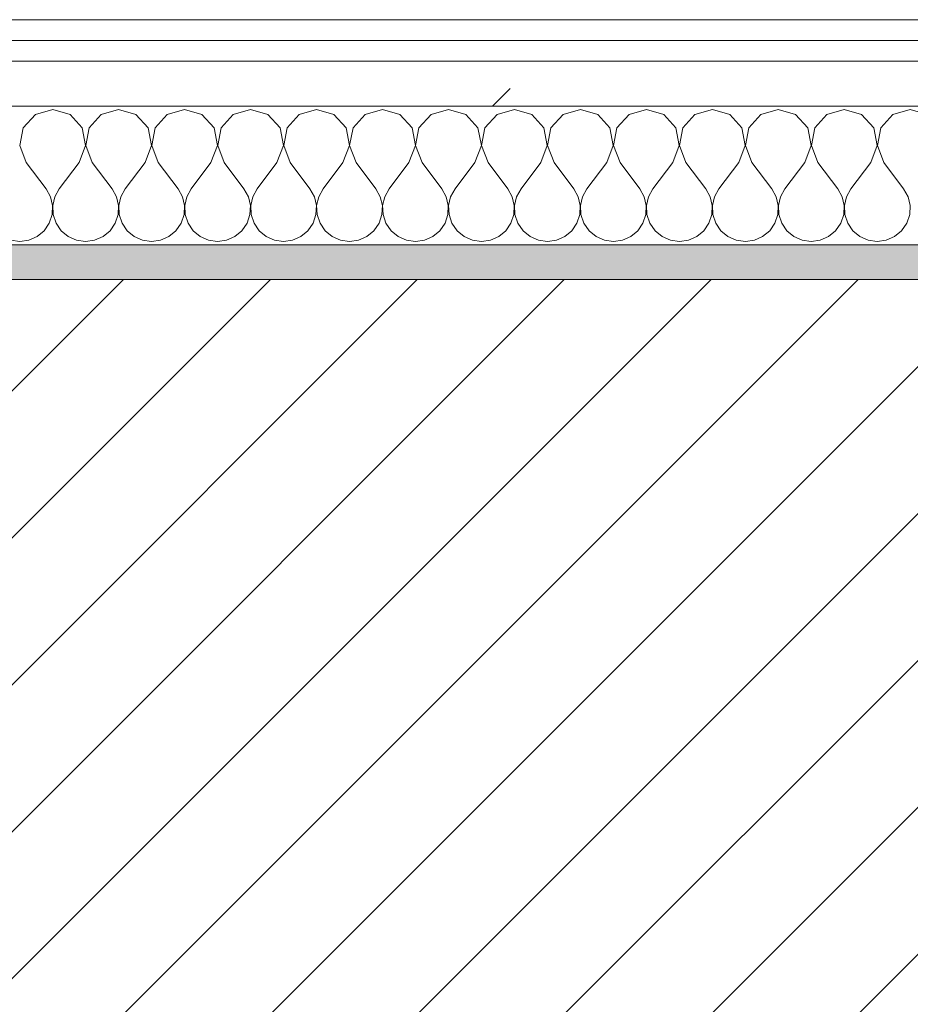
# Model space of a CAD drawing. Header units: millimetres. Extents: x -40968 to 77376, y -17881 to 4746.
# Tile 82 of 180: x -14895 to -14638, y -1413 to -1129. Entities that reach past the tile are written whole.
import ezdxf

# ---------------------------------------------------------------- set-up
doc = ezdxf.new("R2010")
doc.units = ezdxf.units.MM
doc.header["$MEASUREMENT"] = 0
doc.linetypes.add('Wipeout_Contour', pattern=[1000, 0, -1000])
doc.layers.add('12_FAÇ_Façana', color=7, linetype='Continuous')
doc.layers.add('Nuevo_08_E_Envans secs', color=7, linetype='Continuous')
for name, color, linetype, lineweight, true_color in [('12_FAÇ_Façana_Pluma_Nº__176', 7, 'Continuous', 15, 0x93a0c6), ('Nuevo_08_E_Envans secs_Pluma_Nº__102', 7, 'Continuous', 5, 0xcccccc), ('Nuevo_08_E_Envans secs_Pluma_Nº__171', 171, 'Continuous', 13, 0xaaaaff), ('Nuevo_08_E_Envans secs_Pluma_Nº__177', 7, 'Continuous', 15, 0xf7e046)]:
    doc.layers.add(name, color=color, linetype=linetype, lineweight=lineweight, true_color=true_color)
for name, color, linetype, lineweight in [('12_FAÇ_Façana_Pluma_Nº__2', 8, 'Continuous', 5), ('12_FAÇ_Façana_Pluma_Nº__7', 7, 'Continuous', 5), ('Nuevo_08_E_Envans secs_Pluma_Nº__1', 7, 'Continuous', 5)]:
    doc.layers.add(name, color=color, linetype=linetype, lineweight=lineweight)
pattern_1 = [(45, (0, 0), (-183.8478, 183.8478), [195, -65]), (45, (7e-14, 183.85), (-183.8478, 183.8478), [195, -65])]

# ---------------------------------------------------------------- blocks, each defined once
blk = doc.blocks.new('Muro_12_5', base_point=(-16936.43, -1193.98))
at = {"layer": '12_FAÇ_Façana_Pluma_Nº__176', "linetype": 'Continuous', "lineweight": 0, "true_color": 0x495063}
blk.add_hatch(color=251, dxfattribs=at).paths.add_polyline_path([(-14135.93, -1193.98), (-16936.43, -1193.98), (-16936.43, -1203.98), (-14135.93, -1203.98)])
at = {"layer": '12_FAÇ_Façana_Pluma_Nº__2', "linetype": 'Continuous', "lineweight": 5}
h = blk.add_hatch(dxfattribs=at)
h.set_pattern_fill('Ceramic_0005', color=8, style=0, pattern_type=2)
h.set_pattern_definition([(45, (0, 0), (-21.213203, 21.213203), [])])
h.paths.add_polyline_path([(-16936.43, -1418.98), (-14135.93, -1418.98), (-14135.93, -1203.98), (-16936.43, -1203.98)])
at = {"layer": '12_FAÇ_Façana_Pluma_Nº__7', "color": 7, "linetype": 'Continuous', "lineweight": 5}
blk.add_line((-14135.93, -1203.98), (-16936.43, -1203.98), dxfattribs=at)
at = {"layer": '12_FAÇ_Façana_Pluma_Nº__7', "color": 7, "linetype": 'Continuous', "lineweight": 5, "flags": 128}
blk.add_lwpolyline([(-14135.93, -1193.98), (-16936.43, -1193.98)], dxfattribs=at)
blk = doc.blocks.new('*X233')
at = {"layer": 'Nuevo_08_E_Envans secs_Pluma_Nº__102', "color": 254, "linetype": 'Continuous', "lineweight": 5, "true_color": 0xcccccc}
for p, q in [((-14890.72, -1156.35), (-14894.23, -1160.19)), ((-14885.71, -1154.93), (-14890.72, -1156.35)), ((-14880.71, -1156.35), (-14885.71, -1154.93)), ((-14877.2, -1160.19), (-14880.71, -1156.35)), ((-14871.67, -1156.35), (-14875.19, -1160.19)), ((-14866.67, -1154.93), (-14871.67, -1156.35)), ((-14861.66, -1156.35), (-14866.67, -1154.93)), ((-14858.15, -1160.19), (-14861.66, -1156.35)), ((-14852.63, -1156.35), (-14856.14, -1160.19)), ((-14847.62, -1154.93), (-14852.63, -1156.35)), ((-14842.61, -1156.35), (-14847.62, -1154.93)), ((-14839.1, -1160.19), (-14842.61, -1156.35)), ((-14833.58, -1156.35), (-14837.09, -1160.19)), ((-14828.57, -1154.93), (-14833.58, -1156.35)), ((-14823.56, -1156.35), (-14828.57, -1154.93)), ((-14820.05, -1160.19), (-14823.56, -1156.35)), ((-14814.53, -1156.35), (-14818.04, -1160.19)), ((-14809.52, -1154.93), (-14814.53, -1156.35)), ((-14804.52, -1156.35), (-14809.52, -1154.93)), ((-14801.01, -1160.19), (-14804.52, -1156.35)), ((-14795.48, -1156.35), (-14798.99, -1160.19)), ((-14790.48, -1154.93), (-14795.48, -1156.35)), ((-14785.47, -1156.35), (-14790.48, -1154.93)), ((-14781.96, -1160.19), (-14785.47, -1156.35)), ((-14776.44, -1156.35), (-14779.95, -1160.19)), ((-14771.43, -1154.93), (-14776.44, -1156.35)), ((-14766.42, -1156.35), (-14771.43, -1154.93)), ((-14762.91, -1160.19), (-14766.42, -1156.35)), ((-14757.39, -1156.35), (-14760.9, -1160.19)), ((-14752.38, -1154.93), (-14757.39, -1156.35)), ((-14747.37, -1156.35), (-14752.38, -1154.93)), ((-14743.86, -1160.19), (-14747.37, -1156.35)), ((-14738.34, -1156.35), (-14741.85, -1160.19)), ((-14733.33, -1154.93), (-14738.34, -1156.35)), ((-14728.33, -1156.35), (-14733.33, -1154.93)), ((-14724.81, -1160.19), (-14728.33, -1156.35)), ((-14719.29, -1156.35), (-14722.8, -1160.19)), ((-14714.29, -1154.93), (-14719.29, -1156.35)), ((-14709.28, -1156.35), (-14714.29, -1154.93)), ((-14705.77, -1160.19), (-14709.28, -1156.35)), ((-14700.25, -1156.35), (-14703.76, -1160.19)), ((-14695.24, -1154.93), (-14700.25, -1156.35)), ((-14690.23, -1156.35), (-14695.24, -1154.93)), ((-14686.72, -1160.19), (-14690.23, -1156.35)), ((-14681.2, -1156.35), (-14684.71, -1160.19)), ((-14676.19, -1154.93), (-14681.2, -1156.35)), ((-14671.18, -1156.35), (-14676.19, -1154.93)), ((-14667.67, -1160.19), (-14671.18, -1156.35)), ((-14662.15, -1156.35), (-14665.66, -1160.19)), ((-14657.14, -1154.93), (-14662.15, -1156.35)), ((-14652.14, -1156.35), (-14657.14, -1154.93)), ((-14648.62, -1160.19), (-14652.14, -1156.35)), ((-14643.1, -1156.35), (-14646.61, -1160.19)), ((-14638.1, -1154.93), (-14643.1, -1156.35)), ((-14633.09, -1156.35), (-14638.1, -1154.93)), ((-14894.23, -1160.19), (-14895.2, -1165.31)), ((-14876.23, -1165.31), (-14877.2, -1160.19)), ((-14875.19, -1160.19), (-14876.15, -1165.31)), ((-14857.18, -1165.31), (-14858.15, -1160.19)), ((-14856.14, -1160.19), (-14857.1, -1165.31)), ((-14838.13, -1165.31), (-14839.1, -1160.19)), ((-14837.09, -1160.19), (-14838.06, -1165.31)), ((-14819.09, -1165.31), (-14820.05, -1160.19)), ((-14818.04, -1160.19), (-14819.01, -1165.31)), ((-14800.04, -1165.31), (-14801.01, -1160.19)), ((-14798.99, -1160.19), (-14799.96, -1165.31)), ((-14780.99, -1165.31), (-14781.96, -1160.19)), ((-14779.95, -1160.19), (-14780.91, -1165.31)), ((-14761.94, -1165.31), (-14762.91, -1160.19)), ((-14760.9, -1160.19), (-14761.87, -1165.31)), ((-14742.9, -1165.31), (-14743.86, -1160.19)), ((-14741.85, -1160.19), (-14742.82, -1165.31)), ((-14723.85, -1165.31), (-14724.81, -1160.19)), ((-14722.8, -1160.19), (-14723.77, -1165.31)), ((-14704.8, -1165.31), (-14705.77, -1160.19)), ((-14703.76, -1160.19), (-14704.72, -1165.31)), ((-14685.75, -1165.31), (-14686.72, -1160.19)), ((-14684.71, -1160.19), (-14685.68, -1165.31)), ((-14666.71, -1165.31), (-14667.67, -1160.19)), ((-14665.66, -1160.19), (-14666.63, -1165.31)), ((-14647.66, -1165.31), (-14648.62, -1160.19)), ((-14646.61, -1160.19), (-14647.58, -1165.31)), ((-14895.2, -1165.31), (-14893.33, -1170.17)), ((-14878.1, -1170.17), (-14876.23, -1165.31)), ((-14876.15, -1165.31), (-14874.29, -1170.17)), ((-14859.05, -1170.17), (-14857.18, -1165.31)), ((-14857.1, -1165.31), (-14855.24, -1170.17)), ((-14840, -1170.17), (-14838.13, -1165.31)), ((-14838.06, -1165.31), (-14836.19, -1170.17)), ((-14820.95, -1170.17), (-14819.09, -1165.31)), ((-14819.01, -1165.31), (-14817.14, -1170.17)), ((-14801.9, -1170.17), (-14800.04, -1165.31)), ((-14799.96, -1165.31), (-14798.1, -1170.17)), ((-14782.86, -1170.17), (-14780.99, -1165.31)), ((-14780.91, -1165.31), (-14779.05, -1170.17)), ((-14763.81, -1170.17), (-14761.94, -1165.31)), ((-14761.87, -1165.31), (-14760, -1170.17)), ((-14744.76, -1170.17), (-14742.9, -1165.31)), ((-14742.82, -1165.31), (-14740.95, -1170.17)), ((-14725.71, -1170.17), (-14723.85, -1165.31)), ((-14723.77, -1165.31), (-14721.9, -1170.17)), ((-14706.67, -1170.17), (-14704.8, -1165.31)), ((-14704.72, -1165.31), (-14702.86, -1170.17)), ((-14687.62, -1170.17), (-14685.75, -1165.31)), ((-14685.68, -1165.31), (-14683.81, -1170.17)), ((-14668.57, -1170.17), (-14666.71, -1165.31)), ((-14666.63, -1165.31), (-14664.76, -1170.17)), ((-14649.52, -1170.17), (-14647.66, -1165.31)), ((-14647.58, -1165.31), (-14645.71, -1170.17)), ((-14893.33, -1170.17), (-14887.62, -1177.79)), ((-14878.1, -1170.17), (-14883.81, -1177.79)), ((-14874.29, -1170.17), (-14868.57, -1177.79)), ((-14859.05, -1170.17), (-14864.76, -1177.79)), ((-14855.24, -1170.17), (-14849.52, -1177.79)), ((-14840, -1170.17), (-14845.71, -1177.79)), ((-14836.19, -1170.17), (-14830.48, -1177.79)), ((-14820.95, -1170.17), (-14826.67, -1177.79)), ((-14817.14, -1170.17), (-14811.43, -1177.79)), ((-14801.9, -1170.17), (-14807.62, -1177.79)), ((-14798.1, -1170.17), (-14792.38, -1177.79)), ((-14782.86, -1170.17), (-14788.57, -1177.79)), ((-14779.05, -1170.17), (-14773.33, -1177.79)), ((-14763.81, -1170.17), (-14769.52, -1177.79)), ((-14760, -1170.17), (-14754.29, -1177.79)), ((-14744.76, -1170.17), (-14750.48, -1177.79)), ((-14740.95, -1170.17), (-14735.24, -1177.79)), ((-14725.71, -1170.17), (-14731.43, -1177.79)), ((-14721.9, -1170.17), (-14716.19, -1177.79)), ((-14706.67, -1170.17), (-14712.38, -1177.79)), ((-14702.86, -1170.17), (-14697.14, -1177.79)), ((-14687.62, -1170.17), (-14693.33, -1177.79)), ((-14683.81, -1170.17), (-14678.1, -1177.79)), ((-14668.57, -1170.17), (-14674.29, -1177.79)), ((-14664.76, -1170.17), (-14659.05, -1177.79)), ((-14649.52, -1170.17), (-14655.24, -1177.79)), ((-14645.71, -1170.17), (-14640, -1177.79)), ((-14886.35, -1180.08), (-14887.62, -1177.79)), ((-14883.81, -1177.79), (-14885.08, -1180.08)), ((-14867.3, -1180.08), (-14868.57, -1177.79)), ((-14864.76, -1177.79), (-14866.03, -1180.08)), ((-14848.25, -1180.08), (-14849.52, -1177.79)), ((-14845.71, -1177.79), (-14846.99, -1180.08)), ((-14829.2, -1180.08), (-14830.48, -1177.79)), ((-14826.67, -1177.79), (-14827.94, -1180.08)), ((-14810.16, -1180.08), (-14811.43, -1177.79)), ((-14807.62, -1177.79), (-14808.89, -1180.08)), ((-14791.11, -1180.08), (-14792.38, -1177.79)), ((-14788.57, -1177.79), (-14789.84, -1180.08)), ((-14772.06, -1180.08), (-14773.33, -1177.79)), ((-14769.52, -1177.79), (-14770.8, -1180.08)), ((-14753.01, -1180.08), (-14754.29, -1177.79)), ((-14750.48, -1177.79), (-14751.75, -1180.08)), ((-14733.97, -1180.08), (-14735.24, -1177.79)), ((-14731.43, -1177.79), (-14732.7, -1180.08)), ((-14714.92, -1180.08), (-14716.19, -1177.79)), ((-14712.38, -1177.79), (-14713.65, -1180.08)), ((-14695.87, -1180.08), (-14697.14, -1177.79)), ((-14693.33, -1177.79), (-14694.6, -1180.08)), ((-14676.82, -1180.08), (-14678.1, -1177.79)), ((-14674.29, -1177.79), (-14675.56, -1180.08)), ((-14657.78, -1180.08), (-14659.05, -1177.79)), ((-14655.24, -1177.79), (-14656.51, -1180.08)), ((-14638.73, -1180.08), (-14640, -1177.79)), ((-14885.75, -1182.64), (-14886.35, -1180.08)), ((-14885.88, -1185.27), (-14885.75, -1182.64)), ((-14885.08, -1180.08), (-14885.68, -1182.64)), ((-14885.68, -1182.64), (-14885.55, -1185.27)), ((-14866.71, -1182.64), (-14867.3, -1180.08)), ((-14866.83, -1185.27), (-14866.71, -1182.64)), ((-14866.03, -1180.08), (-14866.63, -1182.64)), ((-14866.63, -1182.64), (-14866.5, -1185.27)), ((-14847.66, -1182.64), (-14848.25, -1180.08)), ((-14847.78, -1185.27), (-14847.66, -1182.64)), ((-14846.99, -1180.08), (-14847.58, -1182.64)), ((-14847.58, -1182.64), (-14847.45, -1185.27)), ((-14828.61, -1182.64), (-14829.2, -1180.08)), ((-14828.74, -1185.27), (-14828.61, -1182.64)), ((-14827.94, -1180.08), (-14828.53, -1182.64)), ((-14828.53, -1182.64), (-14828.41, -1185.27)), ((-14809.56, -1182.64), (-14810.16, -1180.08)), ((-14809.69, -1185.27), (-14809.56, -1182.64)), ((-14808.89, -1180.08), (-14809.49, -1182.64)), ((-14809.49, -1182.64), (-14809.36, -1185.27)), ((-14790.51, -1182.64), (-14791.11, -1180.08)), ((-14790.64, -1185.27), (-14790.51, -1182.64)), ((-14789.84, -1180.08), (-14790.44, -1182.64)), ((-14790.44, -1182.64), (-14790.31, -1185.27)), ((-14771.47, -1182.64), (-14772.06, -1180.08)), ((-14771.59, -1185.27), (-14771.47, -1182.64)), ((-14770.8, -1180.08), (-14771.39, -1182.64)), ((-14771.39, -1182.64), (-14771.26, -1185.27)), ((-14752.42, -1182.64), (-14753.01, -1180.08)), ((-14752.55, -1185.27), (-14752.42, -1182.64)), ((-14751.75, -1180.08), (-14752.34, -1182.64)), ((-14752.34, -1182.64), (-14752.22, -1185.27)), ((-14733.37, -1182.64), (-14733.97, -1180.08)), ((-14733.5, -1185.27), (-14733.37, -1182.64)), ((-14732.7, -1180.08), (-14733.29, -1182.64)), ((-14733.29, -1182.64), (-14733.17, -1185.27)), ((-14714.32, -1182.64), (-14714.92, -1180.08)), ((-14714.45, -1185.27), (-14714.32, -1182.64)), ((-14713.65, -1180.08), (-14714.25, -1182.64)), ((-14714.25, -1182.64), (-14714.12, -1185.27)), ((-14695.28, -1182.64), (-14695.87, -1180.08)), ((-14695.4, -1185.27), (-14695.28, -1182.64)), ((-14694.6, -1180.08), (-14695.2, -1182.64)), ((-14695.2, -1182.64), (-14695.07, -1185.27)), ((-14676.23, -1182.64), (-14676.82, -1180.08)), ((-14676.36, -1185.27), (-14676.23, -1182.64)), ((-14675.56, -1180.08), (-14676.15, -1182.64)), ((-14676.15, -1182.64), (-14676.02, -1185.27)), ((-14657.18, -1182.64), (-14657.78, -1180.08)), ((-14657.31, -1185.27), (-14657.18, -1182.64)), ((-14656.51, -1180.08), (-14657.1, -1182.64)), ((-14657.1, -1182.64), (-14656.98, -1185.27)), ((-14638.13, -1182.64), (-14638.73, -1180.08)), ((-14638.26, -1185.27), (-14638.13, -1182.64)), ((-14886.72, -1187.76), (-14885.88, -1185.27)), ((-14885.55, -1185.27), (-14884.71, -1187.76)), ((-14867.67, -1187.76), (-14866.83, -1185.27)), ((-14866.5, -1185.27), (-14865.66, -1187.76)), ((-14848.62, -1187.76), (-14847.78, -1185.27)), ((-14847.45, -1185.27), (-14846.61, -1187.76)), ((-14829.58, -1187.76), (-14828.74, -1185.27)), ((-14828.41, -1185.27), (-14827.57, -1187.76)), ((-14810.53, -1187.76), (-14809.69, -1185.27)), ((-14809.36, -1185.27), (-14808.52, -1187.76)), ((-14791.48, -1187.76), (-14790.64, -1185.27)), ((-14790.31, -1185.27), (-14789.47, -1187.76)), ((-14772.43, -1187.76), (-14771.59, -1185.27)), ((-14771.26, -1185.27), (-14770.42, -1187.76)), ((-14753.39, -1187.76), (-14752.55, -1185.27)), ((-14752.22, -1185.27), (-14751.38, -1187.76)), ((-14734.34, -1187.76), (-14733.5, -1185.27)), ((-14733.17, -1185.27), (-14732.33, -1187.76)), ((-14715.29, -1187.76), (-14714.45, -1185.27)), ((-14714.12, -1185.27), (-14713.28, -1187.76)), ((-14696.24, -1187.76), (-14695.4, -1185.27)), ((-14695.07, -1185.27), (-14694.23, -1187.76)), ((-14677.2, -1187.76), (-14676.36, -1185.27)), ((-14676.02, -1185.27), (-14675.19, -1187.76)), ((-14658.15, -1187.76), (-14657.31, -1185.27)), ((-14656.98, -1185.27), (-14656.14, -1187.76)), ((-14639.1, -1187.76), (-14638.26, -1185.27)), ((-14888.21, -1189.92), (-14886.72, -1187.76)), ((-14884.71, -1187.76), (-14883.22, -1189.92)), ((-14869.16, -1189.92), (-14867.67, -1187.76)), ((-14865.66, -1187.76), (-14864.17, -1189.92)), ((-14850.11, -1189.92), (-14848.62, -1187.76)), ((-14846.61, -1187.76), (-14845.13, -1189.92)), ((-14831.06, -1189.92), (-14829.58, -1187.76)), ((-14827.57, -1187.76), (-14826.08, -1189.92)), ((-14812.02, -1189.92), (-14810.53, -1187.76)), ((-14808.52, -1187.76), (-14807.03, -1189.92)), ((-14792.97, -1189.92), (-14791.48, -1187.76)), ((-14789.47, -1187.76), (-14787.98, -1189.92)), ((-14773.92, -1189.92), (-14772.43, -1187.76)), ((-14770.42, -1187.76), (-14768.94, -1189.92)), ((-14754.87, -1189.92), (-14753.39, -1187.76)), ((-14751.38, -1187.76), (-14749.89, -1189.92)), ((-14735.83, -1189.92), (-14734.34, -1187.76)), ((-14732.33, -1187.76), (-14730.84, -1189.92)), ((-14716.78, -1189.92), (-14715.29, -1187.76)), ((-14713.28, -1187.76), (-14711.79, -1189.92)), ((-14697.73, -1189.92), (-14696.24, -1187.76)), ((-14694.23, -1187.76), (-14692.74, -1189.92)), ((-14678.68, -1189.92), (-14677.2, -1187.76)), ((-14675.19, -1187.76), (-14673.7, -1189.92)), ((-14659.64, -1189.92), (-14658.15, -1187.76)), ((-14656.14, -1187.76), (-14654.65, -1189.92)), ((-14640.59, -1189.92), (-14639.1, -1187.76)), ((-14890.23, -1191.6), (-14888.21, -1189.92)), ((-14883.22, -1189.92), (-14881.2, -1191.6)), ((-14871.18, -1191.6), (-14869.16, -1189.92)), ((-14864.17, -1189.92), (-14862.15, -1191.6)), ((-14852.14, -1191.6), (-14850.11, -1189.92)), ((-14845.13, -1189.92), (-14843.1, -1191.6)), ((-14833.09, -1191.6), (-14831.06, -1189.92)), ((-14826.08, -1189.92), (-14824.05, -1191.6)), ((-14814.04, -1191.6), (-14812.02, -1189.92)), ((-14807.03, -1189.92), (-14805.01, -1191.6)), ((-14794.99, -1191.6), (-14792.97, -1189.92)), ((-14787.98, -1189.92), (-14785.96, -1191.6)), ((-14775.95, -1191.6), (-14773.92, -1189.92)), ((-14768.94, -1189.92), (-14766.91, -1191.6)), ((-14756.9, -1191.6), (-14754.87, -1189.92)), ((-14749.89, -1189.92), (-14747.86, -1191.6)), ((-14737.85, -1191.6), (-14735.83, -1189.92)), ((-14730.84, -1189.92), (-14728.82, -1191.6)), ((-14718.8, -1191.6), (-14716.78, -1189.92)), ((-14711.79, -1189.92), (-14709.77, -1191.6)), ((-14699.75, -1191.6), (-14697.73, -1189.92)), ((-14692.74, -1189.92), (-14690.72, -1191.6)), ((-14680.71, -1191.6), (-14678.68, -1189.92)), ((-14673.7, -1189.92), (-14671.67, -1191.6)), ((-14661.66, -1191.6), (-14659.64, -1189.92)), ((-14654.65, -1189.92), (-14652.63, -1191.6)), ((-14642.61, -1191.6), (-14640.59, -1189.92)), ((-14897.84, -1192.66), (-14895.24, -1193.02)), ((-14895.24, -1193.02), (-14892.64, -1192.66)), ((-14892.64, -1192.66), (-14890.23, -1191.6)), ((-14881.2, -1191.6), (-14878.79, -1192.66)), ((-14878.79, -1192.66), (-14876.19, -1193.02)), ((-14876.19, -1193.02), (-14873.59, -1192.66)), ((-14873.59, -1192.66), (-14871.18, -1191.6)), ((-14862.15, -1191.6), (-14859.75, -1192.66)), ((-14859.75, -1192.66), (-14857.14, -1193.02)), ((-14857.14, -1193.02), (-14854.54, -1192.66)), ((-14854.54, -1192.66), (-14852.14, -1191.6)), ((-14843.1, -1191.6), (-14840.7, -1192.66)), ((-14840.7, -1192.66), (-14838.1, -1193.02)), ((-14838.1, -1193.02), (-14835.49, -1192.66)), ((-14835.49, -1192.66), (-14833.09, -1191.6)), ((-14824.05, -1191.6), (-14821.65, -1192.66)), ((-14821.65, -1192.66), (-14819.05, -1193.02)), ((-14819.05, -1193.02), (-14816.45, -1192.66)), ((-14816.45, -1192.66), (-14814.04, -1191.6)), ((-14805.01, -1191.6), (-14802.6, -1192.66)), ((-14802.6, -1192.66), (-14800, -1193.02)), ((-14800, -1193.02), (-14797.4, -1192.66)), ((-14797.4, -1192.66), (-14794.99, -1191.6)), ((-14785.96, -1191.6), (-14783.55, -1192.66)), ((-14783.55, -1192.66), (-14780.95, -1193.02)), ((-14780.95, -1193.02), (-14778.35, -1192.66)), ((-14778.35, -1192.66), (-14775.95, -1191.6)), ((-14766.91, -1191.6), (-14764.51, -1192.66)), ((-14764.51, -1192.66), (-14761.9, -1193.02)), ((-14761.9, -1193.02), (-14759.3, -1192.66)), ((-14759.3, -1192.66), (-14756.9, -1191.6)), ((-14747.86, -1191.6), (-14745.46, -1192.66)), ((-14745.46, -1192.66), (-14742.86, -1193.02)), ((-14742.86, -1193.02), (-14740.25, -1192.66)), ((-14740.25, -1192.66), (-14737.85, -1191.6)), ((-14728.82, -1191.6), (-14726.41, -1192.66)), ((-14726.41, -1192.66), (-14723.81, -1193.02)), ((-14723.81, -1193.02), (-14721.21, -1192.66)), ((-14721.21, -1192.66), (-14718.8, -1191.6)), ((-14709.77, -1191.6), (-14707.36, -1192.66)), ((-14707.36, -1192.66), (-14704.76, -1193.02)), ((-14704.76, -1193.02), (-14702.16, -1192.66)), ((-14702.16, -1192.66), (-14699.75, -1191.6)), ((-14690.72, -1191.6), (-14688.32, -1192.66)), ((-14688.32, -1192.66), (-14685.71, -1193.02)), ((-14685.71, -1193.02), (-14683.11, -1192.66)), ((-14683.11, -1192.66), (-14680.71, -1191.6)), ((-14671.67, -1191.6), (-14669.27, -1192.66)), ((-14669.27, -1192.66), (-14666.67, -1193.02)), ((-14666.67, -1193.02), (-14664.06, -1192.66)), ((-14664.06, -1192.66), (-14661.66, -1191.6)), ((-14652.63, -1191.6), (-14650.22, -1192.66)), ((-14650.22, -1192.66), (-14647.62, -1193.02)), ((-14647.62, -1193.02), (-14645.02, -1192.66)), ((-14645.02, -1192.66), (-14642.61, -1191.6))]:
    blk.add_line(p, q, dxfattribs=at)
blk = doc.blocks.new('Muro_92_5', base_point=(-14135.93, -1193.98))
at = {"layer": 'Nuevo_08_E_Envans secs_Pluma_Nº__1', "color": 7, "linetype": 'Continuous', "lineweight": 5, "flags": 128}
blk.add_lwpolyline([(-16936.43, -1193.98), (-14135.93, -1193.98)], dxfattribs=at)
at = {"color": 254, "linetype": 'Wipeout_Contour', "lineweight": 0, "ltscale": 62310.788122}
blk.add_wipeout([(-14135.93, -1128.98), (-16936.43, -1128.98), (-16936.43, -1134.98), (-14135.93, -1134.98)], dxfattribs=at).dxf.layer = 'Nuevo_08_E_Envans secs'
at = {"color": 254, "linetype": 'Wipeout_Contour', "lineweight": 0, "ltscale": 62315.364932}
blk.add_wipeout([(-14135.93, -1140.98), (-16936.43, -1140.98), (-16936.43, -1153.98), (-14135.93, -1153.98)], dxfattribs=at).dxf.layer = 'Nuevo_08_E_Envans secs'
at = {"layer": 'Nuevo_08_E_Envans secs_Pluma_Nº__171', "linetype": 'Continuous', "lineweight": 13, "true_color": 0xaaaaff}
h = blk.add_hatch(dxfattribs=at)
h.set_pattern_fill('Panellat_HPL_0005', color=161, style=0, pattern_type=2)
h.set_pattern_definition(pattern_1)
h.paths.add_polyline_path([(-14135.93, -1128.98), (-16936.43, -1128.98), (-16936.43, -1134.98), (-14135.93, -1134.98)])
at = {"layer": 'Nuevo_08_E_Envans secs_Pluma_Nº__177', "linetype": 'Continuous', "lineweight": 15, "true_color": 0xf7e046}
h = blk.add_hatch(dxfattribs=at)
h.set_pattern_fill('Panellat_HPL_0005', color=53, style=0, pattern_type=2)
h.set_pattern_definition(pattern_1)
h.paths.add_polyline_path([(-14135.93, -1140.98), (-16936.43, -1140.98), (-16936.43, -1153.98), (-14135.93, -1153.98)])
at = {"layer": 'Nuevo_08_E_Envans secs_Pluma_Nº__1', "color": 7, "linetype": 'Continuous', "lineweight": 5}
for p, q in [((-14135.93, -1134.98), (-16936.43, -1134.98)), ((-14135.93, -1140.98), (-16936.43, -1140.98)), ((-14135.93, -1153.98), (-16936.43, -1153.98))]:
    blk.add_line(p, q, dxfattribs=at)
at = {"layer": 'Nuevo_08_E_Envans secs_Pluma_Nº__1', "color": 7, "linetype": 'Continuous', "lineweight": 5, "flags": 128}
blk.add_lwpolyline([(-14135.93, -1128.98), (-16936.43, -1128.98)], dxfattribs=at)
at = {"layer": 'Nuevo_08_E_Envans secs', "color": 7, "lineweight": 20}
blk.add_blockref('*X233', (0, 0), dxfattribs=at)
blk = doc.blocks.new('*X489')
at = {"layer": 'Nuevo_08_E_Envans secs_Pluma_Nº__102', "color": 254, "linetype": 'Continuous', "lineweight": 5, "true_color": 0xcccccc}
for p, q in [((-14890.72, -1156.35), (-14894.23, -1160.19)), ((-14885.71, -1154.93), (-14890.72, -1156.35)), ((-14880.71, -1156.35), (-14885.71, -1154.93)), ((-14877.2, -1160.19), (-14880.71, -1156.35)), ((-14871.67, -1156.35), (-14875.19, -1160.19)), ((-14866.67, -1154.93), (-14871.67, -1156.35)), ((-14861.66, -1156.35), (-14866.67, -1154.93)), ((-14858.15, -1160.19), (-14861.66, -1156.35)), ((-14852.63, -1156.35), (-14856.14, -1160.19)), ((-14847.62, -1154.93), (-14852.63, -1156.35)), ((-14842.61, -1156.35), (-14847.62, -1154.93)), ((-14839.1, -1160.19), (-14842.61, -1156.35)), ((-14833.58, -1156.35), (-14837.09, -1160.19)), ((-14828.57, -1154.93), (-14833.58, -1156.35)), ((-14823.56, -1156.35), (-14828.57, -1154.93)), ((-14820.05, -1160.19), (-14823.56, -1156.35)), ((-14814.53, -1156.35), (-14818.04, -1160.19)), ((-14809.52, -1154.93), (-14814.53, -1156.35)), ((-14804.52, -1156.35), (-14809.52, -1154.93)), ((-14801.01, -1160.19), (-14804.52, -1156.35)), ((-14795.48, -1156.35), (-14798.99, -1160.19)), ((-14790.48, -1154.93), (-14795.48, -1156.35)), ((-14785.47, -1156.35), (-14790.48, -1154.93)), ((-14781.96, -1160.19), (-14785.47, -1156.35)), ((-14776.44, -1156.35), (-14779.95, -1160.19)), ((-14771.43, -1154.93), (-14776.44, -1156.35)), ((-14766.42, -1156.35), (-14771.43, -1154.93)), ((-14762.91, -1160.19), (-14766.42, -1156.35)), ((-14757.39, -1156.35), (-14760.9, -1160.19)), ((-14752.38, -1154.93), (-14757.39, -1156.35)), ((-14747.37, -1156.35), (-14752.38, -1154.93)), ((-14743.86, -1160.19), (-14747.37, -1156.35)), ((-14738.34, -1156.35), (-14741.85, -1160.19)), ((-14733.33, -1154.93), (-14738.34, -1156.35)), ((-14728.33, -1156.35), (-14733.33, -1154.93)), ((-14724.81, -1160.19), (-14728.33, -1156.35)), ((-14719.29, -1156.35), (-14722.8, -1160.19)), ((-14714.29, -1154.93), (-14719.29, -1156.35)), ((-14709.28, -1156.35), (-14714.29, -1154.93)), ((-14705.77, -1160.19), (-14709.28, -1156.35)), ((-14700.25, -1156.35), (-14703.76, -1160.19)), ((-14695.24, -1154.93), (-14700.25, -1156.35)), ((-14690.23, -1156.35), (-14695.24, -1154.93)), ((-14686.72, -1160.19), (-14690.23, -1156.35)), ((-14681.2, -1156.35), (-14684.71, -1160.19)), ((-14676.19, -1154.93), (-14681.2, -1156.35)), ((-14671.18, -1156.35), (-14676.19, -1154.93)), ((-14667.67, -1160.19), (-14671.18, -1156.35)), ((-14662.15, -1156.35), (-14665.66, -1160.19)), ((-14657.14, -1154.93), (-14662.15, -1156.35)), ((-14652.14, -1156.35), (-14657.14, -1154.93)), ((-14648.62, -1160.19), (-14652.14, -1156.35)), ((-14643.1, -1156.35), (-14646.61, -1160.19)), ((-14638.1, -1154.93), (-14643.1, -1156.35)), ((-14633.09, -1156.35), (-14638.1, -1154.93)), ((-14894.23, -1160.19), (-14895.2, -1165.31)), ((-14876.23, -1165.31), (-14877.2, -1160.19)), ((-14875.19, -1160.19), (-14876.15, -1165.31)), ((-14857.18, -1165.31), (-14858.15, -1160.19)), ((-14856.14, -1160.19), (-14857.1, -1165.31)), ((-14838.13, -1165.31), (-14839.1, -1160.19)), ((-14837.09, -1160.19), (-14838.06, -1165.31)), ((-14819.09, -1165.31), (-14820.05, -1160.19)), ((-14818.04, -1160.19), (-14819.01, -1165.31)), ((-14800.04, -1165.31), (-14801.01, -1160.19)), ((-14798.99, -1160.19), (-14799.96, -1165.31)), ((-14780.99, -1165.31), (-14781.96, -1160.19)), ((-14779.95, -1160.19), (-14780.91, -1165.31)), ((-14761.94, -1165.31), (-14762.91, -1160.19)), ((-14760.9, -1160.19), (-14761.87, -1165.31)), ((-14742.9, -1165.31), (-14743.86, -1160.19)), ((-14741.85, -1160.19), (-14742.82, -1165.31)), ((-14723.85, -1165.31), (-14724.81, -1160.19)), ((-14722.8, -1160.19), (-14723.77, -1165.31)), ((-14704.8, -1165.31), (-14705.77, -1160.19)), ((-14703.76, -1160.19), (-14704.72, -1165.31)), ((-14685.75, -1165.31), (-14686.72, -1160.19)), ((-14684.71, -1160.19), (-14685.68, -1165.31)), ((-14666.71, -1165.31), (-14667.67, -1160.19)), ((-14665.66, -1160.19), (-14666.63, -1165.31)), ((-14647.66, -1165.31), (-14648.62, -1160.19)), ((-14646.61, -1160.19), (-14647.58, -1165.31)), ((-14895.2, -1165.31), (-14893.33, -1170.17)), ((-14878.1, -1170.17), (-14876.23, -1165.31)), ((-14876.15, -1165.31), (-14874.29, -1170.17)), ((-14859.05, -1170.17), (-14857.18, -1165.31)), ((-14857.1, -1165.31), (-14855.24, -1170.17)), ((-14840, -1170.17), (-14838.13, -1165.31)), ((-14838.06, -1165.31), (-14836.19, -1170.17)), ((-14820.95, -1170.17), (-14819.09, -1165.31)), ((-14819.01, -1165.31), (-14817.14, -1170.17)), ((-14801.9, -1170.17), (-14800.04, -1165.31)), ((-14799.96, -1165.31), (-14798.1, -1170.17)), ((-14782.86, -1170.17), (-14780.99, -1165.31)), ((-14780.91, -1165.31), (-14779.05, -1170.17)), ((-14763.81, -1170.17), (-14761.94, -1165.31)), ((-14761.87, -1165.31), (-14760, -1170.17)), ((-14744.76, -1170.17), (-14742.9, -1165.31)), ((-14742.82, -1165.31), (-14740.95, -1170.17)), ((-14725.71, -1170.17), (-14723.85, -1165.31)), ((-14723.77, -1165.31), (-14721.9, -1170.17)), ((-14706.67, -1170.17), (-14704.8, -1165.31)), ((-14704.72, -1165.31), (-14702.86, -1170.17)), ((-14687.62, -1170.17), (-14685.75, -1165.31)), ((-14685.68, -1165.31), (-14683.81, -1170.17)), ((-14668.57, -1170.17), (-14666.71, -1165.31)), ((-14666.63, -1165.31), (-14664.76, -1170.17)), ((-14649.52, -1170.17), (-14647.66, -1165.31)), ((-14647.58, -1165.31), (-14645.71, -1170.17)), ((-14893.33, -1170.17), (-14887.62, -1177.79)), ((-14878.1, -1170.17), (-14883.81, -1177.79)), ((-14874.29, -1170.17), (-14868.57, -1177.79)), ((-14859.05, -1170.17), (-14864.76, -1177.79)), ((-14855.24, -1170.17), (-14849.52, -1177.79)), ((-14840, -1170.17), (-14845.71, -1177.79)), ((-14836.19, -1170.17), (-14830.48, -1177.79)), ((-14820.95, -1170.17), (-14826.67, -1177.79)), ((-14817.14, -1170.17), (-14811.43, -1177.79)), ((-14801.9, -1170.17), (-14807.62, -1177.79)), ((-14798.1, -1170.17), (-14792.38, -1177.79)), ((-14782.86, -1170.17), (-14788.57, -1177.79)), ((-14779.05, -1170.17), (-14773.33, -1177.79)), ((-14763.81, -1170.17), (-14769.52, -1177.79)), ((-14760, -1170.17), (-14754.29, -1177.79)), ((-14744.76, -1170.17), (-14750.48, -1177.79)), ((-14740.95, -1170.17), (-14735.24, -1177.79)), ((-14725.71, -1170.17), (-14731.43, -1177.79)), ((-14721.9, -1170.17), (-14716.19, -1177.79)), ((-14706.67, -1170.17), (-14712.38, -1177.79)), ((-14702.86, -1170.17), (-14697.14, -1177.79)), ((-14687.62, -1170.17), (-14693.33, -1177.79)), ((-14683.81, -1170.17), (-14678.1, -1177.79)), ((-14668.57, -1170.17), (-14674.29, -1177.79)), ((-14664.76, -1170.17), (-14659.05, -1177.79)), ((-14649.52, -1170.17), (-14655.24, -1177.79)), ((-14645.71, -1170.17), (-14640, -1177.79)), ((-14886.35, -1180.08), (-14887.62, -1177.79)), ((-14883.81, -1177.79), (-14885.08, -1180.08)), ((-14867.3, -1180.08), (-14868.57, -1177.79)), ((-14864.76, -1177.79), (-14866.03, -1180.08)), ((-14848.25, -1180.08), (-14849.52, -1177.79)), ((-14845.71, -1177.79), (-14846.99, -1180.08)), ((-14829.2, -1180.08), (-14830.48, -1177.79)), ((-14826.67, -1177.79), (-14827.94, -1180.08)), ((-14810.16, -1180.08), (-14811.43, -1177.79)), ((-14807.62, -1177.79), (-14808.89, -1180.08)), ((-14791.11, -1180.08), (-14792.38, -1177.79)), ((-14788.57, -1177.79), (-14789.84, -1180.08)), ((-14772.06, -1180.08), (-14773.33, -1177.79)), ((-14769.52, -1177.79), (-14770.8, -1180.08)), ((-14753.01, -1180.08), (-14754.29, -1177.79)), ((-14750.48, -1177.79), (-14751.75, -1180.08)), ((-14733.97, -1180.08), (-14735.24, -1177.79)), ((-14731.43, -1177.79), (-14732.7, -1180.08)), ((-14714.92, -1180.08), (-14716.19, -1177.79)), ((-14712.38, -1177.79), (-14713.65, -1180.08)), ((-14695.87, -1180.08), (-14697.14, -1177.79)), ((-14693.33, -1177.79), (-14694.6, -1180.08)), ((-14676.82, -1180.08), (-14678.1, -1177.79)), ((-14674.29, -1177.79), (-14675.56, -1180.08)), ((-14657.78, -1180.08), (-14659.05, -1177.79)), ((-14655.24, -1177.79), (-14656.51, -1180.08)), ((-14638.73, -1180.08), (-14640, -1177.79)), ((-14885.75, -1182.64), (-14886.35, -1180.08)), ((-14885.88, -1185.27), (-14885.75, -1182.64)), ((-14885.08, -1180.08), (-14885.68, -1182.64)), ((-14885.68, -1182.64), (-14885.55, -1185.27)), ((-14866.71, -1182.64), (-14867.3, -1180.08)), ((-14866.83, -1185.27), (-14866.71, -1182.64)), ((-14866.03, -1180.08), (-14866.63, -1182.64)), ((-14866.63, -1182.64), (-14866.5, -1185.27)), ((-14847.66, -1182.64), (-14848.25, -1180.08)), ((-14847.78, -1185.27), (-14847.66, -1182.64)), ((-14846.99, -1180.08), (-14847.58, -1182.64)), ((-14847.58, -1182.64), (-14847.45, -1185.27)), ((-14828.61, -1182.64), (-14829.2, -1180.08)), ((-14828.74, -1185.27), (-14828.61, -1182.64)), ((-14827.94, -1180.08), (-14828.53, -1182.64)), ((-14828.53, -1182.64), (-14828.41, -1185.27)), ((-14809.56, -1182.64), (-14810.16, -1180.08)), ((-14809.69, -1185.27), (-14809.56, -1182.64)), ((-14808.89, -1180.08), (-14809.49, -1182.64)), ((-14809.49, -1182.64), (-14809.36, -1185.27)), ((-14790.51, -1182.64), (-14791.11, -1180.08)), ((-14790.64, -1185.27), (-14790.51, -1182.64)), ((-14789.84, -1180.08), (-14790.44, -1182.64)), ((-14790.44, -1182.64), (-14790.31, -1185.27)), ((-14771.47, -1182.64), (-14772.06, -1180.08)), ((-14771.59, -1185.27), (-14771.47, -1182.64)), ((-14770.8, -1180.08), (-14771.39, -1182.64)), ((-14771.39, -1182.64), (-14771.26, -1185.27)), ((-14752.42, -1182.64), (-14753.01, -1180.08)), ((-14752.55, -1185.27), (-14752.42, -1182.64)), ((-14751.75, -1180.08), (-14752.34, -1182.64)), ((-14752.34, -1182.64), (-14752.22, -1185.27)), ((-14733.37, -1182.64), (-14733.97, -1180.08)), ((-14733.5, -1185.27), (-14733.37, -1182.64)), ((-14732.7, -1180.08), (-14733.29, -1182.64)), ((-14733.29, -1182.64), (-14733.17, -1185.27)), ((-14714.32, -1182.64), (-14714.92, -1180.08)), ((-14714.45, -1185.27), (-14714.32, -1182.64)), ((-14713.65, -1180.08), (-14714.25, -1182.64)), ((-14714.25, -1182.64), (-14714.12, -1185.27)), ((-14695.28, -1182.64), (-14695.87, -1180.08)), ((-14695.4, -1185.27), (-14695.28, -1182.64)), ((-14694.6, -1180.08), (-14695.2, -1182.64)), ((-14695.2, -1182.64), (-14695.07, -1185.27)), ((-14676.23, -1182.64), (-14676.82, -1180.08)), ((-14676.36, -1185.27), (-14676.23, -1182.64)), ((-14675.56, -1180.08), (-14676.15, -1182.64)), ((-14676.15, -1182.64), (-14676.02, -1185.27)), ((-14657.18, -1182.64), (-14657.78, -1180.08)), ((-14657.31, -1185.27), (-14657.18, -1182.64)), ((-14656.51, -1180.08), (-14657.1, -1182.64)), ((-14657.1, -1182.64), (-14656.98, -1185.27)), ((-14638.13, -1182.64), (-14638.73, -1180.08)), ((-14638.26, -1185.27), (-14638.13, -1182.64)), ((-14886.72, -1187.76), (-14885.88, -1185.27)), ((-14885.55, -1185.27), (-14884.71, -1187.76)), ((-14867.67, -1187.76), (-14866.83, -1185.27)), ((-14866.5, -1185.27), (-14865.66, -1187.76)), ((-14848.62, -1187.76), (-14847.78, -1185.27)), ((-14847.45, -1185.27), (-14846.61, -1187.76)), ((-14829.58, -1187.76), (-14828.74, -1185.27)), ((-14828.41, -1185.27), (-14827.57, -1187.76)), ((-14810.53, -1187.76), (-14809.69, -1185.27)), ((-14809.36, -1185.27), (-14808.52, -1187.76)), ((-14791.48, -1187.76), (-14790.64, -1185.27)), ((-14790.31, -1185.27), (-14789.47, -1187.76)), ((-14772.43, -1187.76), (-14771.59, -1185.27)), ((-14771.26, -1185.27), (-14770.42, -1187.76)), ((-14753.39, -1187.76), (-14752.55, -1185.27)), ((-14752.22, -1185.27), (-14751.38, -1187.76)), ((-14734.34, -1187.76), (-14733.5, -1185.27)), ((-14733.17, -1185.27), (-14732.33, -1187.76)), ((-14715.29, -1187.76), (-14714.45, -1185.27)), ((-14714.12, -1185.27), (-14713.28, -1187.76)), ((-14696.24, -1187.76), (-14695.4, -1185.27)), ((-14695.07, -1185.27), (-14694.23, -1187.76)), ((-14677.2, -1187.76), (-14676.36, -1185.27)), ((-14676.02, -1185.27), (-14675.19, -1187.76)), ((-14658.15, -1187.76), (-14657.31, -1185.27)), ((-14656.98, -1185.27), (-14656.14, -1187.76)), ((-14639.1, -1187.76), (-14638.26, -1185.27)), ((-14888.21, -1189.92), (-14886.72, -1187.76)), ((-14884.71, -1187.76), (-14883.22, -1189.92)), ((-14869.16, -1189.92), (-14867.67, -1187.76)), ((-14865.66, -1187.76), (-14864.17, -1189.92)), ((-14850.11, -1189.92), (-14848.62, -1187.76)), ((-14846.61, -1187.76), (-14845.13, -1189.92)), ((-14831.06, -1189.92), (-14829.58, -1187.76)), ((-14827.57, -1187.76), (-14826.08, -1189.92)), ((-14812.02, -1189.92), (-14810.53, -1187.76)), ((-14808.52, -1187.76), (-14807.03, -1189.92)), ((-14792.97, -1189.92), (-14791.48, -1187.76)), ((-14789.47, -1187.76), (-14787.98, -1189.92)), ((-14773.92, -1189.92), (-14772.43, -1187.76)), ((-14770.42, -1187.76), (-14768.94, -1189.92)), ((-14754.87, -1189.92), (-14753.39, -1187.76)), ((-14751.38, -1187.76), (-14749.89, -1189.92)), ((-14735.83, -1189.92), (-14734.34, -1187.76)), ((-14732.33, -1187.76), (-14730.84, -1189.92)), ((-14716.78, -1189.92), (-14715.29, -1187.76)), ((-14713.28, -1187.76), (-14711.79, -1189.92)), ((-14697.73, -1189.92), (-14696.24, -1187.76)), ((-14694.23, -1187.76), (-14692.74, -1189.92)), ((-14678.68, -1189.92), (-14677.2, -1187.76)), ((-14675.19, -1187.76), (-14673.7, -1189.92)), ((-14659.64, -1189.92), (-14658.15, -1187.76)), ((-14656.14, -1187.76), (-14654.65, -1189.92)), ((-14640.59, -1189.92), (-14639.1, -1187.76)), ((-14890.23, -1191.6), (-14888.21, -1189.92)), ((-14883.22, -1189.92), (-14881.2, -1191.6)), ((-14871.18, -1191.6), (-14869.16, -1189.92)), ((-14864.17, -1189.92), (-14862.15, -1191.6)), ((-14852.14, -1191.6), (-14850.11, -1189.92)), ((-14845.13, -1189.92), (-14843.1, -1191.6)), ((-14833.09, -1191.6), (-14831.06, -1189.92)), ((-14826.08, -1189.92), (-14824.05, -1191.6)), ((-14814.04, -1191.6), (-14812.02, -1189.92)), ((-14807.03, -1189.92), (-14805.01, -1191.6)), ((-14794.99, -1191.6), (-14792.97, -1189.92)), ((-14787.98, -1189.92), (-14785.96, -1191.6)), ((-14775.95, -1191.6), (-14773.92, -1189.92)), ((-14768.94, -1189.92), (-14766.91, -1191.6)), ((-14756.9, -1191.6), (-14754.87, -1189.92)), ((-14749.89, -1189.92), (-14747.86, -1191.6)), ((-14737.85, -1191.6), (-14735.83, -1189.92)), ((-14730.84, -1189.92), (-14728.82, -1191.6)), ((-14718.8, -1191.6), (-14716.78, -1189.92)), ((-14711.79, -1189.92), (-14709.77, -1191.6)), ((-14699.75, -1191.6), (-14697.73, -1189.92)), ((-14692.74, -1189.92), (-14690.72, -1191.6)), ((-14680.71, -1191.6), (-14678.68, -1189.92)), ((-14673.7, -1189.92), (-14671.67, -1191.6)), ((-14661.66, -1191.6), (-14659.64, -1189.92)), ((-14654.65, -1189.92), (-14652.63, -1191.6)), ((-14642.61, -1191.6), (-14640.59, -1189.92)), ((-14895.24, -1193.02), (-14892.64, -1192.66)), ((-14892.64, -1192.66), (-14890.23, -1191.6)), ((-14881.2, -1191.6), (-14878.79, -1192.66)), ((-14878.79, -1192.66), (-14876.19, -1193.02)), ((-14876.19, -1193.02), (-14873.59, -1192.66)), ((-14873.59, -1192.66), (-14871.18, -1191.6)), ((-14862.15, -1191.6), (-14859.75, -1192.66)), ((-14859.75, -1192.66), (-14857.14, -1193.02)), ((-14857.14, -1193.02), (-14854.54, -1192.66)), ((-14854.54, -1192.66), (-14852.14, -1191.6)), ((-14843.1, -1191.6), (-14840.7, -1192.66)), ((-14840.7, -1192.66), (-14838.1, -1193.02)), ((-14838.1, -1193.02), (-14835.49, -1192.66)), ((-14835.49, -1192.66), (-14833.09, -1191.6)), ((-14824.05, -1191.6), (-14821.65, -1192.66)), ((-14821.65, -1192.66), (-14819.05, -1193.02)), ((-14819.05, -1193.02), (-14816.45, -1192.66)), ((-14816.45, -1192.66), (-14814.04, -1191.6)), ((-14805.01, -1191.6), (-14802.6, -1192.66)), ((-14802.6, -1192.66), (-14800, -1193.02)), ((-14800, -1193.02), (-14797.4, -1192.66)), ((-14797.4, -1192.66), (-14794.99, -1191.6)), ((-14785.96, -1191.6), (-14783.55, -1192.66)), ((-14783.55, -1192.66), (-14780.95, -1193.02)), ((-14780.95, -1193.02), (-14778.35, -1192.66)), ((-14778.35, -1192.66), (-14775.95, -1191.6)), ((-14766.91, -1191.6), (-14764.51, -1192.66)), ((-14764.51, -1192.66), (-14761.9, -1193.02)), ((-14761.9, -1193.02), (-14759.3, -1192.66)), ((-14759.3, -1192.66), (-14756.9, -1191.6)), ((-14747.86, -1191.6), (-14745.46, -1192.66)), ((-14745.46, -1192.66), (-14742.86, -1193.02)), ((-14742.86, -1193.02), (-14740.25, -1192.66)), ((-14740.25, -1192.66), (-14737.85, -1191.6)), ((-14728.82, -1191.6), (-14726.41, -1192.66)), ((-14726.41, -1192.66), (-14723.81, -1193.02)), ((-14723.81, -1193.02), (-14721.21, -1192.66)), ((-14721.21, -1192.66), (-14718.8, -1191.6)), ((-14709.77, -1191.6), (-14707.36, -1192.66)), ((-14707.36, -1192.66), (-14704.76, -1193.02)), ((-14704.76, -1193.02), (-14702.16, -1192.66)), ((-14702.16, -1192.66), (-14699.75, -1191.6)), ((-14690.72, -1191.6), (-14688.32, -1192.66)), ((-14688.32, -1192.66), (-14685.71, -1193.02)), ((-14685.71, -1193.02), (-14683.11, -1192.66)), ((-14683.11, -1192.66), (-14680.71, -1191.6)), ((-14671.67, -1191.6), (-14669.27, -1192.66)), ((-14669.27, -1192.66), (-14666.67, -1193.02)), ((-14666.67, -1193.02), (-14664.06, -1192.66)), ((-14664.06, -1192.66), (-14661.66, -1191.6)), ((-14652.63, -1191.6), (-14650.22, -1192.66)), ((-14650.22, -1192.66), (-14647.62, -1193.02)), ((-14647.62, -1193.02), (-14645.02, -1192.66)), ((-14645.02, -1192.66), (-14642.61, -1191.6))]:
    blk.add_line(p, q, dxfattribs=at)
blk = doc.blocks.new('Muro_152_5', base_point=(-16136.43, -1128.98))
at = {"layer": 'Nuevo_08_E_Envans secs_Pluma_Nº__1', "color": 7, "linetype": 'Continuous', "lineweight": 5, "flags": 128}
blk.add_lwpolyline([(-16136.43, -1193.98), (-14135.93, -1193.98)], dxfattribs=at)
at = {"color": 254, "linetype": 'Wipeout_Contour', "lineweight": 0, "ltscale": 60714.529183}
blk.add_wipeout([(-14135.93, -1128.98), (-16136.43, -1128.98), (-16136.43, -1134.98), (-14135.93, -1134.98)], dxfattribs=at).dxf.layer = 'Nuevo_08_E_Envans secs'
at = {"color": 254, "linetype": 'Wipeout_Contour', "lineweight": 0, "ltscale": 60719.208822}
blk.add_wipeout([(-14135.93, -1140.98), (-16136.43, -1140.98), (-16136.43, -1153.98), (-14135.93, -1153.98)], dxfattribs=at).dxf.layer = 'Nuevo_08_E_Envans secs'
at = {"layer": 'Nuevo_08_E_Envans secs_Pluma_Nº__171', "linetype": 'Continuous', "lineweight": 13, "true_color": 0xaaaaff}
h = blk.add_hatch(dxfattribs=at)
h.set_pattern_fill('Panellat_HPL_0005', color=161, style=0, pattern_type=2)
h.set_pattern_definition(pattern_1)
h.paths.add_polyline_path([(-14135.93, -1128.98), (-16136.43, -1128.98), (-16136.43, -1134.98), (-14135.93, -1134.98)])
at = {"layer": 'Nuevo_08_E_Envans secs_Pluma_Nº__177', "linetype": 'Continuous', "lineweight": 15, "true_color": 0xf7e046}
h = blk.add_hatch(dxfattribs=at)
h.set_pattern_fill('Panellat_HPL_0005', color=53, style=0, pattern_type=2)
h.set_pattern_definition(pattern_1)
h.paths.add_polyline_path([(-14135.93, -1140.98), (-16136.43, -1140.98), (-16136.43, -1153.98), (-14135.93, -1153.98)])
at = {"layer": 'Nuevo_08_E_Envans secs_Pluma_Nº__1', "color": 7, "linetype": 'Continuous', "lineweight": 5}
for p, q in [((-14135.93, -1134.98), (-16136.43, -1134.98)), ((-14135.93, -1140.98), (-16136.43, -1140.98)), ((-14135.93, -1153.98), (-16136.43, -1153.98))]:
    blk.add_line(p, q, dxfattribs=at)
at = {"layer": 'Nuevo_08_E_Envans secs_Pluma_Nº__1', "color": 7, "linetype": 'Continuous', "lineweight": 5, "flags": 128}
blk.add_lwpolyline([(-14135.93, -1128.98), (-16136.43, -1128.98)], dxfattribs=at)
at = {"layer": 'Nuevo_08_E_Envans secs', "color": 7, "lineweight": 20}
blk.add_blockref('*X489', (0, 0), dxfattribs=at)

msp = doc.modelspace()

# ---------------------------------------------------------------- block references
at = {"layer": '12_FAÇ_Façana', "color": 7, "lineweight": 20}
msp.add_blockref('Muro_12_5', (-16936.43, -1193.98), dxfattribs=at)

# ---------------------------------------------------------------- next in the draw order: block references
at = {"layer": 'Nuevo_08_E_Envans secs', "color": 7, "lineweight": 20}
msp.add_blockref('Muro_92_5', (-14135.93, -1193.98), dxfattribs=at)

# ---------------------------------------------------------------- next in the draw order: block references
msp.add_blockref('Muro_152_5', (-16136.43, -1128.98), dxfattribs=at)

doc.saveas('drawing.dxf')
